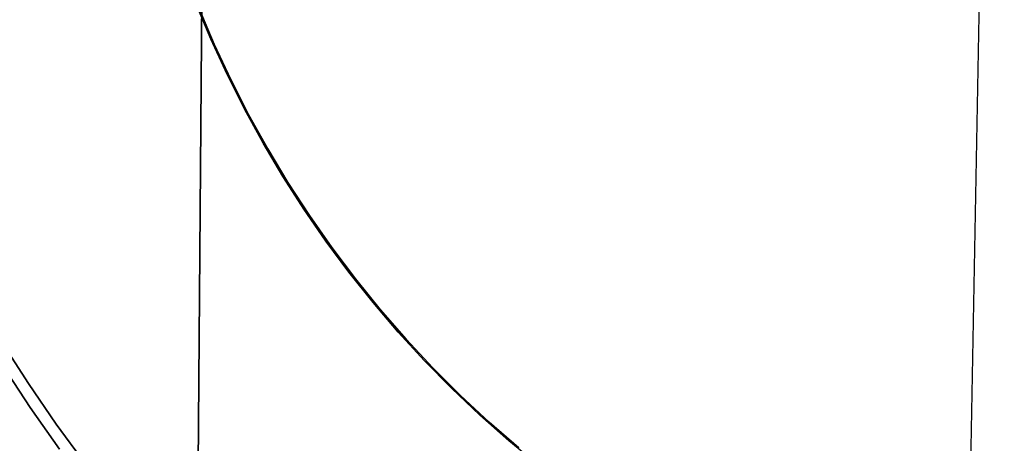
# Model space of a CAD drawing. Header units: millimetres. Extents: x -273 to 273, y -240 to 302.
# Tile 45 of 256: x -179 to -167, y -163 to -158. Entities that reach past the tile are written whole.
import ezdxf

# ---------------------------------------------------------------- set-up
doc = ezdxf.new("R2010")
doc.units = ezdxf.units.MM
doc.header["$MEASUREMENT"] = 0
doc.layers.add('IGES level 1', color=7, linetype='Continuous', true_color=0x3e413d)
doc.layers.add('IGES level 2', color=7, linetype='Continuous', true_color=0x008000)

msp = doc.modelspace()

# ---------------------------------------------------------------- linework, layer by layer
at = {"layer": 'IGES level 1'}
for p, q in [((-176.523, -158.207, 416.61), (-176.696, -157.793, 416.61)), ((-176.663, -157.846, 419.154), (-176.484, -158.263, 419.149)), ((-176.485, -158.263, 415.743), (-176.663, -157.846, 415.748)), ((-176.663, -157.846, 415.748), (-176.485, -158.263, 415.743)), ((-176.484, -158.263, 419.149), (-176.663, -157.846, 419.154)), ((-176.335, -158.614, 416.61), (-176.523, -158.207, 416.61)), ((-176.292, -158.675, 415.737), (-176.485, -158.263, 415.743)), ((-176.485, -158.263, 415.743), (-176.292, -158.675, 415.737)), ((-176.484, -158.263, 419.149), (-176.292, -158.675, 419.143)), ((-176.292, -158.675, 419.143), (-176.484, -158.263, 419.149)), ((-176.133, -159.015, 416.61), (-176.335, -158.614, 416.61)), ((-176.292, -158.675, 419.143), (-176.085, -159.079, 419.136)), ((-176.085, -159.079, 415.73), (-176.292, -158.675, 415.737)), ((-176.292, -158.675, 415.737), (-176.085, -159.079, 415.731)), ((-176.085, -159.079, 419.137), (-176.292, -158.675, 419.143)), ((-175.918, -159.409, 416.61), (-176.133, -159.015, 416.61)), ((-176.085, -159.079, 419.136), (-175.864, -159.476, 419.128)), ((-175.864, -159.476, 415.723), (-176.085, -159.079, 415.73)), ((-176.085, -159.079, 415.731), (-175.864, -159.476, 415.723)), ((-175.864, -159.476, 419.129), (-176.085, -159.079, 419.137)), ((-175.689, -159.795, 416.61), (-175.918, -159.409, 416.61)), ((-175.864, -159.476, 419.128), (-175.63, -159.865, 419.119)), ((-175.63, -159.865, 415.714), (-175.864, -159.476, 415.723)), ((-175.864, -159.476, 415.723), (-175.63, -159.865, 415.714)), ((-175.63, -159.865, 419.12), (-175.864, -159.476, 419.129)), ((-175.447, -160.173, 416.61), (-175.689, -159.795, 416.61)), ((-175.63, -159.865, 419.119), (-175.382, -160.245, 419.109)), ((-175.382, -160.245, 415.704), (-175.63, -159.865, 415.714)), ((-175.63, -159.865, 415.714), (-175.382, -160.245, 415.704)), ((-175.382, -160.245, 419.11), (-175.63, -159.865, 419.12)), ((-175.192, -160.542, 416.61), (-175.447, -160.173, 416.61)), ((-175.382, -160.245, 419.109), (-175.121, -160.617, 419.098)), ((-175.122, -160.617, 415.693), (-175.382, -160.245, 415.704)), ((-175.382, -160.245, 415.704), (-175.122, -160.617, 415.693)), ((-175.121, -160.617, 419.099), (-175.382, -160.245, 419.11)), ((-174.925, -160.902, 416.61), (-175.192, -160.542, 416.61)), ((-174.848, -160.979, 415.681), (-175.122, -160.617, 415.693)), ((-175.122, -160.617, 415.693), (-174.848, -160.979, 415.681)), ((-175.121, -160.617, 419.098), (-174.848, -160.979, 419.086)), ((-174.848, -160.979, 419.087), (-175.121, -160.617, 419.099)), ((-174.645, -161.253, 416.61), (-174.925, -160.902, 416.61)), ((-174.848, -160.979, 419.086), (-174.562, -161.332, 419.073)), ((-174.562, -161.332, 415.668), (-174.848, -160.979, 415.681)), ((-174.848, -160.979, 415.681), (-174.562, -161.332, 415.668)), ((-174.562, -161.332, 419.074), (-174.848, -160.979, 419.087)), ((-174.353, -161.594, 416.61), (-174.645, -161.253, 416.61)), ((-174.562, -161.332, 419.073), (-174.264, -161.674, 419.059)), ((-174.264, -161.674, 415.654), (-174.562, -161.332, 415.668)), ((-174.562, -161.332, 415.668), (-174.264, -161.674, 415.654)), ((-174.264, -161.674, 419.06), (-174.562, -161.332, 419.074)), ((-174.05, -161.925, 416.61), (-174.353, -161.594, 416.61)), ((-178.634, -162.189, 415.969), (-178.94, -161.711, 415.982)), ((-178.94, -161.711, 415.982), (-178.634, -162.189, 415.969)), ((-174.264, -161.674, 419.059), (-173.954, -162.006, 419.044)), ((-173.954, -162.006, 415.639), (-174.264, -161.674, 415.654)), ((-174.264, -161.674, 415.654), (-173.954, -162.006, 415.639)), ((-173.954, -162.006, 419.045), (-174.264, -161.674, 419.06)), ((-178.613, -162.468, 419.379), (-178.935, -161.977, 419.392)), ((-178.935, -161.977, 419.392), (-178.613, -162.468, 419.379)), ((-173.735, -162.245, 416.61), (-174.05, -161.925, 416.61)), ((-173.954, -162.006, 419.044), (-173.633, -162.327, 419.028)), ((-173.633, -162.327, 415.623), (-173.954, -162.006, 415.639)), ((-173.954, -162.006, 415.639), (-173.633, -162.327, 415.623)), ((-173.633, -162.327, 419.029), (-173.954, -162.006, 419.045)), ((-178.313, -162.657, 415.955), (-178.634, -162.189, 415.969)), ((-178.634, -162.189, 415.969), (-178.313, -162.657, 415.955)), ((-173.815, -162.166, 419.043), (-173.815, -162.166, 415.637)), ((-173.41, -162.554, 416.61), (-173.735, -162.245, 416.61)), ((-173.633, -162.327, 419.028), (-173.301, -162.636, 419.012)), ((-173.301, -162.636, 415.606), (-173.633, -162.327, 415.623)), ((-173.633, -162.327, 415.623), (-173.301, -162.636, 415.606)), ((-173.301, -162.636, 419.012), (-173.633, -162.327, 419.029)), ((-178.274, -162.948, 419.364), (-178.613, -162.468, 419.379)), ((-178.613, -162.468, 419.379), (-178.274, -162.948, 419.364)), ((-173.074, -162.852, 416.61), (-173.41, -162.554, 416.61)), ((-177.975, -163.114, 415.94), (-178.313, -162.657, 415.955)), ((-178.313, -162.657, 415.955), (-177.975, -163.113, 415.94)), ((-173.301, -162.636, 419.012), (-172.958, -162.934, 418.994)), ((-172.958, -162.934, 415.588), (-173.301, -162.636, 415.606)), ((-173.301, -162.636, 415.606), (-172.958, -162.934, 415.589)), ((-172.958, -162.934, 418.994), (-173.301, -162.636, 419.012)), ((-172.728, -163.138, 416.61), (-173.074, -162.852, 416.61))]:
    msp.add_line(p, q, dxfattribs=at)
at = {"layer": 'IGES level 2', "color": 31, "true_color": 0xfabe47}
for p, q in [((-176.716, -169.446, 483.203), (-175.708, -36.344, 481.378)), ((-175.708, -36.344, 481.378), (-176.716, -169.446, 483.203)), ((-167.341, -142.215, 480.123), (-167.808, -167.249, 480.415))]:
    msp.add_line(p, q, dxfattribs=at)

doc.saveas('drawing.dxf')
